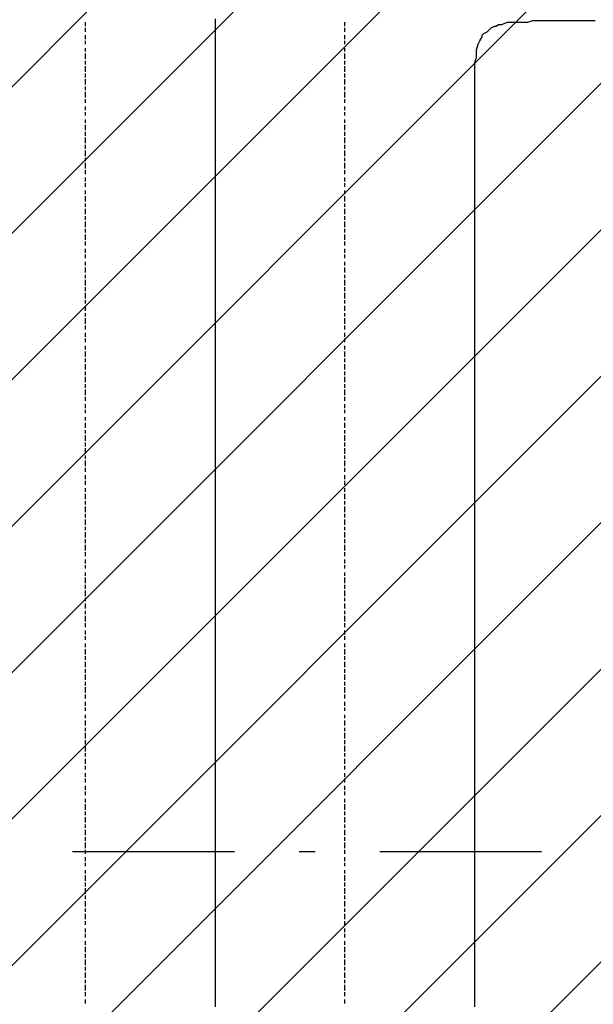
# Model space of a CAD drawing. Extents: x 997 to 109698, y 921 to 94021.
# Tile 211 of 256: x 26691 to 28021, y 18683 to 20965. Entities that reach past the tile are written whole.
import ezdxf

# ---------------------------------------------------------------- set-up
doc = ezdxf.new("R2010")
doc.units = 0
doc.header["$MEASUREMENT"] = 0
doc.layers.add('12', color=7, linetype='CONTINUOUS')
doc.layers.add('28', color=7, linetype='CONTINUOUS')

msp = doc.modelspace()

# ---------------------------------------------------------------- linework, layer by layer
at = {"layer": '12', "color": 5}
for p, q in [((26843.601607, 20949.953237), (26843.601607, 20958.953237)), ((27444.601607, 20949.953237), (27444.601607, 20958.953237)), ((26843.601607, 20936.953237), (26843.601607, 20945.953237)), ((26843.601607, 20919.953237), (26843.601607, 20928.953237)), ((27444.601607, 20936.953237), (27444.601607, 20945.953237)), ((27444.601607, 20919.953237), (27444.601607, 20928.953237)), ((26843.601607, 20907.953237), (26843.601607, 20915.953237)), ((27444.601607, 20907.953237), (27444.601607, 20915.953237)), ((26843.601607, 20890.953237), (26843.601607, 20898.953237)), ((26843.601607, 20873.953237), (26843.601607, 20886.953237)), ((27444.601607, 20890.953237), (27444.601607, 20898.953237)), ((27444.601607, 20873.953237), (27444.601607, 20886.953237)), ((26843.601607, 20860.953237), (26843.601607, 20869.953237)), ((27444.601607, 20860.953237), (27444.601607, 20869.953237)), ((26843.601607, 20843.953237), (26843.601607, 20856.953237)), ((26843.601607, 20830.953237), (26843.601607, 20839.953237)), ((27444.601607, 20843.953237), (27444.601607, 20856.953237)), ((27444.601607, 20830.953237), (27444.601607, 20839.953237)), ((26843.601607, 20814.953237), (26843.601607, 20826.953237)), ((27444.601607, 20814.953237), (27444.601607, 20826.953237)), ((26843.601607, 20801.953237), (26843.601607, 20809.953237)), ((26843.601607, 20784.953237), (26843.601607, 20797.953237)), ((27444.601607, 20801.953237), (27444.601607, 20809.953237)), ((27444.601607, 20784.953237), (27444.601607, 20797.953237)), ((26843.601607, 20771.953237), (26843.601607, 20780.953237)), ((27444.601607, 20771.953237), (27444.601607, 20780.953237)), ((26843.601607, 20754.953237), (26843.601607, 20763.953237)), ((26843.601607, 20742.953237), (26843.601607, 20750.953237)), ((27444.601607, 20754.953237), (27444.601607, 20763.953237)), ((27444.601607, 20742.953237), (27444.601607, 20750.953237)), ((26843.601607, 20725.953237), (26843.601607, 20733.953237)), ((26843.601607, 20708.953237), (26843.601607, 20720.953237)), ((27444.601607, 20725.953237), (27444.601607, 20733.953237)), ((27444.601607, 20708.953237), (27444.601607, 20720.953237)), ((26843.601607, 20695.953237), (26843.601607, 20704.953237)), ((27444.601607, 20695.953237), (27444.601607, 20704.953237)), ((26843.601607, 20678.953237), (26843.601607, 20691.953237)), ((26843.601607, 20665.953237), (26843.601607, 20674.953237)), ((27444.601607, 20678.953237), (27444.601607, 20691.953237)), ((27444.601607, 20665.953237), (27444.601607, 20674.953237)), ((26843.601607, 20648.953237), (26843.601607, 20661.953237)), ((27444.601607, 20648.953237), (27444.601607, 20661.953237)), ((26843.601607, 20636.953237), (26843.601607, 20644.953237)), ((26843.601607, 20619.953237), (26843.601607, 20632.953237)), ((27444.601607, 20636.953237), (27444.601607, 20644.953237)), ((27444.601607, 20619.953237), (27444.601607, 20632.953237)), ((26843.601607, 20606.953237), (26843.601607, 20615.953237)), ((27444.601607, 20606.953237), (27444.601607, 20615.953237)), ((26843.601607, 20589.953237), (26843.601607, 20598.953237)), ((26843.601607, 20577.953237), (26843.601607, 20585.953237)), ((27444.601607, 20589.953237), (27444.601607, 20598.953237)), ((27444.601607, 20577.953237), (27444.601607, 20585.953237)), ((26843.601607, 20560.953237), (26843.601607, 20568.953237)), ((27444.601607, 20560.953237), (27444.601607, 20568.953237)), ((26843.601607, 20543.953237), (26843.601607, 20555.953237)), ((26843.601607, 20530.953237), (26843.601607, 20538.953237)), ((27444.601607, 20543.953237), (27444.601607, 20555.953237)), ((27444.601607, 20530.953237), (27444.601607, 20538.953237)), ((26843.601607, 20513.953237), (26843.601607, 20526.953237)), ((27444.601607, 20513.953237), (27444.601607, 20526.953237)), ((26843.601607, 20500.953237), (26843.601607, 20509.953237)), ((26843.601607, 20483.953237), (26843.601607, 20496.953237)), ((27444.601607, 20500.953237), (27444.601607, 20509.953237)), ((27444.601607, 20483.953237), (27444.601607, 20496.953237)), ((26843.601607, 20471.953237), (26843.601607, 20479.953237)), ((27444.601607, 20471.953237), (27444.601607, 20479.953237)), ((26843.601607, 20454.953237), (26843.601607, 20466.953237)), ((26843.601607, 20441.953237), (26843.601607, 20450.953237)), ((27444.601607, 20454.953237), (27444.601607, 20466.953237)), ((27444.601607, 20441.953237), (27444.601607, 20450.953237)), ((26843.601607, 20424.953237), (26843.601607, 20433.953237)), ((27444.601607, 20424.953237), (27444.601607, 20433.953237)), ((26843.601607, 20411.953237), (26843.601607, 20420.953237)), ((26843.601607, 20394.953237), (26843.601607, 20403.953237)), ((27444.601607, 20411.953237), (27444.601607, 20420.953237)), ((27444.601607, 20394.953237), (27444.601607, 20403.953237)), ((26843.601607, 20378.953237), (26843.601607, 20390.953237)), ((27444.601607, 20378.953237), (27444.601607, 20390.953237)), ((26843.601607, 20365.953237), (26843.601607, 20373.953237)), ((26843.601607, 20348.953237), (26843.601607, 20361.953237)), ((27444.601607, 20365.953237), (27444.601607, 20373.953237)), ((27444.601607, 20348.953237), (27444.601607, 20361.953237)), ((26843.601607, 20335.953237), (26843.601607, 20344.953237)), ((27444.601607, 20335.953237), (27444.601607, 20344.953237)), ((26843.601607, 20318.953237), (26843.601607, 20331.953237)), ((26843.601607, 20306.953237), (26843.601607, 20314.953237)), ((27444.601607, 20318.953237), (27444.601607, 20331.953237)), ((27444.601607, 20306.953237), (27444.601607, 20314.953237)), ((26843.601607, 20289.953237), (26843.601607, 20301.953237)), ((27444.601607, 20289.953237), (27444.601607, 20301.953237)), ((26843.601607, 20276.953237), (26843.601607, 20284.953237)), ((26843.601607, 20259.953237), (26843.601607, 20272.953237)), ((27444.601607, 20276.953237), (27444.601607, 20284.953237)), ((27444.601607, 20259.953237), (27444.601607, 20272.953237)), ((26843.601607, 20246.953237), (26843.601607, 20255.953237)), ((27444.601607, 20246.953237), (27444.601607, 20255.953237)), ((26843.601607, 20229.953237), (26843.601607, 20238.953237)), ((26843.601607, 20217.953237), (26843.601607, 20225.953237)), ((27444.601607, 20229.953237), (27444.601607, 20238.953237)), ((27444.601607, 20217.953237), (27444.601607, 20225.953237)), ((26843.601607, 20200.953237), (26843.601607, 20208.953237)), ((26843.601607, 20183.953237), (26843.601607, 20195.953237)), ((27444.601607, 20200.953237), (27444.601607, 20208.953237)), ((27444.601607, 20183.953237), (27444.601607, 20195.953237)), ((26843.601607, 20170.953237), (26843.601607, 20179.953237)), ((27444.601607, 20170.953237), (27444.601607, 20179.953237)), ((26843.601607, 20153.953237), (26843.601607, 20166.953237)), ((27444.601607, 20153.953237), (27444.601607, 20166.953237)), ((26843.601607, 20140.953237), (26843.601607, 20149.953237)), ((26843.601607, 20124.953237), (26843.601607, 20136.953237)), ((27444.601607, 20140.953237), (27444.601607, 20149.953237)), ((27444.601607, 20124.953237), (27444.601607, 20136.953237)), ((26843.601607, 20111.953237), (26843.601607, 20119.953237)), ((26843.601607, 20094.953237), (26843.601607, 20107.953237)), ((27444.601607, 20111.953237), (27444.601607, 20119.953237)), ((27444.601607, 20094.953237), (27444.601607, 20107.953237)), ((26843.601607, 20081.953237), (26843.601607, 20090.953237)), ((27444.601607, 20081.953237), (27444.601607, 20090.953237)), ((26843.601607, 20064.953237), (26843.601607, 20073.953237)), ((26843.601607, 20052.953237), (26843.601607, 20060.953237)), ((27444.601607, 20064.953237), (27444.601607, 20073.953237)), ((27444.601607, 20052.953237), (27444.601607, 20060.953237)), ((26843.601607, 20035.953237), (26843.601607, 20043.953237)), ((27444.601607, 20035.953237), (27444.601607, 20043.953237)), ((26843.601607, 20018.953237), (26843.601607, 20030.953237)), ((26843.601607, 20005.953237), (26843.601607, 20013.953237)), ((27444.601607, 20018.953237), (27444.601607, 20030.953237)), ((27444.601607, 20005.953237), (27444.601607, 20013.953237)), ((26843.601607, 19988.953237), (26843.601607, 20001.953237)), ((27444.601607, 19988.953237), (27444.601607, 20001.953237)), ((26843.601607, 19975.953237), (26843.601607, 19984.953237)), ((26843.601607, 19958.953237), (26843.601607, 19971.953237)), ((27444.601607, 19975.953237), (27444.601607, 19984.953237)), ((27444.601607, 19958.953237), (27444.601607, 19971.953237)), ((26843.601607, 19946.953237), (26843.601607, 19954.953237)), ((27444.601607, 19946.953237), (27444.601607, 19954.953237)), ((26843.601607, 19929.953237), (26843.601607, 19942.953237)), ((26843.601607, 19916.953237), (26843.601607, 19925.953237)), ((27444.601607, 19929.953237), (27444.601607, 19942.953237)), ((27444.601607, 19916.953237), (27444.601607, 19925.953237)), ((26843.601607, 19899.953237), (26843.601607, 19908.953237)), ((27444.601607, 19899.953237), (27444.601607, 19908.953237)), ((26843.601607, 19886.953237), (26843.601607, 19895.953237)), ((26843.601607, 19870.953237), (26843.601607, 19878.953237)), ((27444.601607, 19886.953237), (27444.601607, 19895.953237)), ((27444.601607, 19870.953237), (27444.601607, 19878.953237)), ((26843.601607, 19853.953237), (26843.601607, 19865.953237)), ((27444.601607, 19853.953237), (27444.601607, 19865.953237)), ((26843.601607, 19840.953237), (26843.601607, 19848.953237)), ((26843.601607, 19823.953237), (26843.601607, 19836.953237)), ((27444.601607, 19840.953237), (27444.601607, 19848.953237)), ((27444.601607, 19823.953237), (27444.601607, 19836.953237)), ((26843.601607, 19810.953237), (26843.601607, 19819.953237)), ((27444.601607, 19810.953237), (27444.601607, 19819.953237)), ((26843.601607, 19793.953237), (26843.601607, 19806.953237)), ((26843.601607, 19781.953237), (26843.601607, 19789.953237)), ((27444.601607, 19793.953237), (27444.601607, 19806.953237)), ((27444.601607, 19781.953237), (27444.601607, 19789.953237)), ((26843.601607, 19764.953237), (26843.601607, 19776.953237)), ((27444.601607, 19764.953237), (27444.601607, 19776.953237)), ((26843.601607, 19751.953237), (26843.601607, 19760.953237)), ((26843.601607, 19734.953237), (26843.601607, 19747.953237)), ((27444.601607, 19751.953237), (27444.601607, 19760.953237)), ((27444.601607, 19734.953237), (27444.601607, 19747.953237)), ((26843.601607, 19721.953237), (26843.601607, 19730.953237)), ((27444.601607, 19721.953237), (27444.601607, 19730.953237)), ((26843.601607, 19704.953237), (26843.601607, 19713.953237)), ((26843.601607, 19692.953237), (26843.601607, 19700.953237)), ((27444.601607, 19704.953237), (27444.601607, 19713.953237)), ((27444.601607, 19692.953237), (27444.601607, 19700.953237)), ((26843.601607, 19675.953237), (26843.601607, 19683.953237)), ((26843.601607, 19658.953237), (26843.601607, 19671.953237)), ((27444.601607, 19675.953237), (27444.601607, 19683.953237)), ((27444.601607, 19658.953237), (27444.601607, 19671.953237)), ((26843.601607, 19645.953237), (26843.601607, 19654.953237)), ((27444.601607, 19645.953237), (27444.601607, 19654.953237)), ((26843.601607, 19628.953237), (26843.601607, 19641.953237)), ((27444.601607, 19628.953237), (27444.601607, 19641.953237)), ((26843.601607, 19616.953237), (26843.601607, 19624.953237)), ((26843.601607, 19599.953237), (26843.601607, 19611.953237)), ((27444.601607, 19616.953237), (27444.601607, 19624.953237)), ((27444.601607, 19599.953237), (27444.601607, 19611.953237)), ((26843.601607, 19586.953237), (26843.601607, 19594.953237)), ((26843.601607, 19569.953237), (26843.601607, 19582.953237)), ((27444.601607, 19586.953237), (27444.601607, 19594.953237)), ((27444.601607, 19569.953237), (27444.601607, 19582.953237)), ((26843.601607, 19556.953237), (26843.601607, 19565.953237)), ((27444.601607, 19556.953237), (27444.601607, 19565.953237)), ((26843.601607, 19539.953237), (26843.601607, 19548.953237)), ((26843.601607, 19527.953237), (26843.601607, 19535.953237)), ((27444.601607, 19539.953237), (27444.601607, 19548.953237)), ((27444.601607, 19527.953237), (27444.601607, 19535.953237)), ((26843.601607, 19510.953237), (26843.601607, 19518.953237)), ((27444.601607, 19510.953237), (27444.601607, 19518.953237)), ((26843.601607, 19493.953237), (26843.601607, 19505.953237)), ((26843.601607, 19480.953237), (26843.601607, 19489.953237)), ((27444.601607, 19493.953237), (27444.601607, 19505.953237)), ((27444.601607, 19480.953237), (27444.601607, 19489.953237)), ((26843.601607, 19463.953237), (26843.601607, 19476.953237)), ((27444.601607, 19463.953237), (27444.601607, 19476.953237)), ((26843.601607, 19450.953237), (26843.601607, 19459.953237)), ((26843.601607, 19434.953237), (26843.601607, 19446.953237)), ((27444.601607, 19450.953237), (27444.601607, 19459.953237)), ((27444.601607, 19434.953237), (27444.601607, 19446.953237)), ((26843.601607, 19421.953237), (26843.601607, 19429.953237)), ((27444.601607, 19421.953237), (27444.601607, 19429.953237)), ((26843.601607, 19404.953237), (26843.601607, 19417.953237)), ((26843.601607, 19391.953237), (26843.601607, 19400.953237)), ((27444.601607, 19404.953237), (27444.601607, 19417.953237)), ((27444.601607, 19391.953237), (27444.601607, 19400.953237)), ((26843.601607, 19374.953237), (26843.601607, 19383.953237)), ((27444.601607, 19374.953237), (27444.601607, 19383.953237)), ((26843.601607, 19362.953237), (26843.601607, 19370.953237)), ((26843.601607, 19345.953237), (26843.601607, 19353.953237)), ((27444.601607, 19362.953237), (27444.601607, 19370.953237)), ((27444.601607, 19345.953237), (27444.601607, 19353.953237)), ((26843.601607, 19328.953237), (26843.601607, 19340.953237)), ((27444.601607, 19328.953237), (27444.601607, 19340.953237)), ((26843.601607, 19315.953237), (26843.601607, 19323.953237)), ((26843.601607, 19298.953237), (26843.601607, 19311.953237)), ((27444.601607, 19315.953237), (27444.601607, 19323.953237)), ((27444.601607, 19298.953237), (27444.601607, 19311.953237)), ((26843.601607, 19285.953237), (26843.601607, 19294.953237)), ((27444.601607, 19285.953237), (27444.601607, 19294.953237)), ((26843.601607, 19268.953237), (26843.601607, 19281.953237)), ((26843.601607, 19256.953237), (26843.601607, 19264.953237)), ((27444.601607, 19268.953237), (27444.601607, 19281.953237)), ((27444.601607, 19256.953237), (27444.601607, 19264.953237)), ((26843.601607, 19239.953237), (26843.601607, 19251.953237)), ((27444.601607, 19239.953237), (27444.601607, 19251.953237)), ((26843.601607, 19226.953237), (26843.601607, 19235.953237)), ((26843.601607, 19209.953237), (26843.601607, 19218.953237)), ((27444.601607, 19226.953237), (27444.601607, 19235.953237)), ((27444.601607, 19209.953237), (27444.601607, 19218.953237)), ((26843.601607, 19196.953237), (26843.601607, 19205.953237)), ((27444.601607, 19196.953237), (27444.601607, 19205.953237)), ((26843.601607, 19179.953237), (26843.601607, 19188.953237)), ((26843.601607, 19167.953237), (26843.601607, 19175.953237)), ((27444.601607, 19179.953237), (27444.601607, 19188.953237)), ((27444.601607, 19167.953237), (27444.601607, 19175.953237)), ((26843.601607, 19150.953237), (26843.601607, 19158.953237)), ((26843.601607, 19133.953237), (26843.601607, 19146.953237)), ((27444.601607, 19150.953237), (27444.601607, 19158.953237)), ((27444.601607, 19133.953237), (27444.601607, 19146.953237)), ((26843.601607, 19120.953237), (26843.601607, 19129.953237)), ((27444.601607, 19120.953237), (27444.601607, 19129.953237)), ((26843.601607, 19103.953237), (26843.601607, 19116.953237)), ((27444.601607, 19103.953237), (27444.601607, 19116.953237)), ((26843.601607, 19091.953237), (26843.601607, 19099.953237)), ((26843.601607, 19074.953237), (26843.601607, 19086.953237)), ((27444.601607, 19091.953237), (27444.601607, 19099.953237)), ((27444.601607, 19074.953237), (27444.601607, 19086.953237)), ((26843.601607, 19061.953237), (26843.601607, 19069.953237)), ((26843.601607, 19044.953237), (26843.601607, 19057.953237)), ((27444.601607, 19061.953237), (27444.601607, 19069.953237)), ((27444.601607, 19044.953237), (27444.601607, 19057.953237)), ((26843.601607, 19031.953237), (26843.601607, 19040.953237)), ((27444.601607, 19031.953237), (27444.601607, 19040.953237)), ((26843.601607, 19014.953237), (26843.601607, 19023.953237)), ((26843.601607, 19002.953237), (26843.601607, 19010.953237)), ((27444.601607, 19014.953237), (27444.601607, 19023.953237)), ((27444.601607, 19002.953237), (27444.601607, 19010.953237)), ((26843.601607, 18985.953237), (26843.601607, 18993.953237)), ((27444.601607, 18985.953237), (27444.601607, 18993.953237)), ((26843.601607, 18968.953237), (26843.601607, 18981.953237)), ((26843.601607, 18955.953237), (26843.601607, 18964.953237)), ((27444.601607, 18968.953237), (27444.601607, 18981.953237)), ((27444.601607, 18955.953237), (27444.601607, 18964.953237)), ((26843.601607, 18938.953237), (26843.601607, 18951.953237)), ((27444.601607, 18938.953237), (27444.601607, 18951.953237)), ((26843.601607, 18926.953237), (26843.601607, 18934.953237)), ((26843.601607, 18909.953237), (26843.601607, 18921.953237)), ((27444.601607, 18926.953237), (27444.601607, 18934.953237)), ((27444.601607, 18909.953237), (27444.601607, 18921.953237)), ((26843.601607, 18896.953237), (26843.601607, 18904.953237)), ((27444.601607, 18896.953237), (27444.601607, 18904.953237)), ((26843.601607, 18879.953237), (26843.601607, 18892.953237)), ((26843.601607, 18866.953237), (26843.601607, 18875.953237)), ((27444.601607, 18879.953237), (27444.601607, 18892.953237)), ((27444.601607, 18866.953237), (27444.601607, 18875.953237)), ((26843.601607, 18849.953237), (26843.601607, 18858.953237)), ((27444.601607, 18849.953237), (27444.601607, 18858.953237)), ((26843.601607, 18837.953237), (26843.601607, 18845.953237)), ((26843.601607, 18820.953237), (26843.601607, 18828.953237)), ((27444.601607, 18837.953237), (27444.601607, 18845.953237)), ((27444.601607, 18820.953237), (27444.601607, 18828.953237)), ((26843.601607, 18803.953237), (26843.601607, 18815.953237)), ((27444.601607, 18803.953237), (27444.601607, 18815.953237)), ((26843.601607, 18790.953237), (26843.601607, 18799.953237)), ((26843.601607, 18773.953237), (26843.601607, 18786.953237)), ((27444.601607, 18790.953237), (27444.601607, 18799.953237)), ((27444.601607, 18773.953237), (27444.601607, 18786.953237)), ((26843.601607, 18760.953237), (26843.601607, 18769.953237)), ((27444.601607, 18760.953237), (27444.601607, 18769.953237)), ((26843.601607, 18743.953237), (26843.601607, 18756.953237)), ((26843.601607, 18731.953237), (26843.601607, 18739.953237)), ((27444.601607, 18743.953237), (27444.601607, 18756.953237)), ((27444.601607, 18731.953237), (27444.601607, 18739.953237)), ((26843.601607, 18714.953237), (26843.601607, 18727.953237)), ((27444.601607, 18714.953237), (27444.601607, 18727.953237)), ((26843.601607, 18701.953237), (26843.601607, 18710.953237)), ((26843.601607, 18684.953237), (26843.601607, 18693.953237)), ((27444.601607, 18701.953237), (27444.601607, 18710.953237)), ((27444.601607, 18684.953237), (27444.601607, 18693.953237))]:
    msp.add_line(p, q, dxfattribs=at)
at = {"layer": '12', "color": 1}
for p, q in [((27144.601607, 20953.953237), (27144.601607, 20966.953237)), ((27144.601607, 20945.953237), (27144.601607, 20953.953237)), ((27783.601607, 20945.953237), (27791.601607, 20949.953237)), ((27800.601607, 20953.953237), (27808.601607, 20953.953237)), ((27808.601607, 20953.953237), (27821.601607, 20958.953237)), ((27821.601607, 20958.953237), (27829.601607, 20958.953237)), ((27829.601607, 20958.953237), (27838.601607, 20958.953237)), ((27838.601607, 20958.953237), (27851.601607, 20958.953237)), ((27851.601607, 20958.953237), (27859.601607, 20958.953237)), ((27859.601607, 20958.953237), (27868.601607, 20958.953237)), ((27868.601607, 20958.953237), (27880.601607, 20962.953237)), ((27880.601607, 20962.953237), (27889.601607, 20962.953237)), ((27889.601607, 20962.953237), (27897.601607, 20962.953237)), ((27897.601607, 20962.953237), (27910.601607, 20962.953237)), ((27910.601607, 20962.953237), (27918.601607, 20962.953237)), ((27918.601607, 20962.953237), (27931.601607, 20962.953237)), ((27931.601607, 20962.953237), (27939.601607, 20962.953237)), ((27939.601607, 20962.953237), (27944.601607, 20962.953237)), ((27944.601607, 20962.953237), (27952.601607, 20962.953237)), ((27952.601607, 20962.953237), (27965.601607, 20962.953237)), ((27965.601607, 20962.953237), (27973.601607, 20962.953237)), ((27973.601607, 20962.953237), (27986.601607, 20962.953237)), ((27986.601607, 20962.953237), (27994.601607, 20962.953237)), ((27994.601607, 20962.953237), (28003.601607, 20962.953237)), ((28003.601607, 20962.953237), (28016.601607, 20962.953237)), ((28016.601607, 20962.953237), (28024.601607, 20962.953237)), ((27144.601607, 20936.953237), (27144.601607, 20945.953237)), ((27144.601607, 20924.953237), (27144.601607, 20936.953237)), ((27766.601607, 20932.953237), (27774.601607, 20936.953237)), ((27144.601607, 20915.953237), (27144.601607, 20924.953237)), ((27144.601607, 20907.953237), (27144.601607, 20915.953237)), ((27144.601607, 20894.953237), (27144.601607, 20907.953237)), ((27749.601607, 20894.953237), (27753.601607, 20907.953237)), ((27753.601607, 20907.953237), (27757.601607, 20915.953237)), ((27757.601607, 20915.953237), (27762.601607, 20924.953237)), ((27144.601607, 20886.953237), (27144.601607, 20894.953237)), ((27144.601607, 20873.953237), (27144.601607, 20886.953237)), ((27749.601607, 20886.953237), (27749.601607, 20894.953237)), ((27749.601607, 20877.953237), (27749.601607, 20886.953237)), ((27144.601607, 20864.953237), (27144.601607, 20873.953237)), ((27144.601607, 20856.953237), (27144.601607, 20864.953237)), ((27745.601607, 20864.953237), (27749.601607, 20877.953237)), ((27745.601607, 20856.953237), (27745.601607, 20864.953237)), ((27144.601607, 20843.953237), (27144.601607, 20856.953237)), ((27144.601607, 20835.953237), (27144.601607, 20843.953237)), ((27144.601607, 20826.953237), (27144.601607, 20835.953237)), ((27745.601607, 20847.953237), (27745.601607, 20856.953237)), ((27745.601607, 20835.953237), (27745.601607, 20847.953237)), ((27745.601607, 20826.953237), (27745.601607, 20835.953237)), ((27144.601607, 20814.953237), (27144.601607, 20826.953237)), ((27144.601607, 20805.953237), (27144.601607, 20814.953237)), ((27745.601607, 20814.953237), (27745.601607, 20826.953237)), ((27745.601607, 20805.953237), (27745.601607, 20814.953237)), ((27144.601607, 20797.953237), (27144.601607, 20805.953237)), ((27144.601607, 20784.953237), (27144.601607, 20797.953237)), ((27745.601607, 20797.953237), (27745.601607, 20805.953237)), ((27745.601607, 20784.953237), (27745.601607, 20797.953237)), ((27144.601607, 20776.953237), (27144.601607, 20784.953237)), ((27144.601607, 20763.953237), (27144.601607, 20776.953237)), ((27745.601607, 20776.953237), (27745.601607, 20784.953237)), ((27745.601607, 20767.953237), (27745.601607, 20776.953237)), ((27745.601607, 20759.953237), (27745.601607, 20767.953237)), ((27144.601607, 20754.953237), (27144.601607, 20763.953237)), ((27144.601607, 20746.953237), (27144.601607, 20754.953237)), ((27144.601607, 20733.953237), (27144.601607, 20746.953237)), ((27745.601607, 20754.953237), (27745.601607, 20759.953237)), ((27745.601607, 20746.953237), (27745.601607, 20754.953237)), ((27745.601607, 20733.953237), (27745.601607, 20746.953237)), ((27144.601607, 20725.953237), (27144.601607, 20733.953237)), ((27144.601607, 20716.953237), (27144.601607, 20725.953237)), ((27745.601607, 20725.953237), (27745.601607, 20733.953237)), ((27745.601607, 20716.953237), (27745.601607, 20725.953237)), ((27144.601607, 20704.953237), (27144.601607, 20716.953237)), ((27144.601607, 20695.953237), (27144.601607, 20704.953237)), ((27745.601607, 20704.953237), (27745.601607, 20716.953237)), ((27745.601607, 20695.953237), (27745.601607, 20704.953237)), ((27144.601607, 20687.953237), (27144.601607, 20695.953237)), ((27144.601607, 20674.953237), (27144.601607, 20687.953237)), ((27144.601607, 20665.953237), (27144.601607, 20674.953237)), ((27745.601607, 20687.953237), (27745.601607, 20695.953237)), ((27745.601607, 20674.953237), (27745.601607, 20687.953237)), ((27745.601607, 20665.953237), (27745.601607, 20674.953237)), ((27144.601607, 20653.953237), (27144.601607, 20665.953237)), ((27144.601607, 20644.953237), (27144.601607, 20653.953237)), ((27745.601607, 20653.953237), (27745.601607, 20665.953237)), ((27745.601607, 20644.953237), (27745.601607, 20653.953237)), ((27144.601607, 20636.953237), (27144.601607, 20644.953237)), ((27144.601607, 20623.953237), (27144.601607, 20636.953237)), ((27745.601607, 20636.953237), (27745.601607, 20644.953237)), ((27745.601607, 20623.953237), (27745.601607, 20636.953237)), ((27144.601607, 20615.953237), (27144.601607, 20623.953237)), ((27144.601607, 20606.953237), (27144.601607, 20615.953237)), ((27144.601607, 20593.953237), (27144.601607, 20606.953237)), ((27745.601607, 20615.953237), (27745.601607, 20623.953237)), ((27745.601607, 20606.953237), (27745.601607, 20615.953237)), ((27745.601607, 20593.953237), (27745.601607, 20606.953237)), ((27144.601607, 20585.953237), (27144.601607, 20593.953237)), ((27144.601607, 20577.953237), (27144.601607, 20585.953237)), ((27745.601607, 20585.953237), (27745.601607, 20593.953237)), ((27745.601607, 20577.953237), (27745.601607, 20585.953237)), ((27144.601607, 20564.953237), (27144.601607, 20577.953237)), ((27144.601607, 20555.953237), (27144.601607, 20564.953237)), ((27745.601607, 20564.953237), (27745.601607, 20577.953237)), ((27745.601607, 20555.953237), (27745.601607, 20564.953237)), ((27144.601607, 20543.953237), (27144.601607, 20555.953237)), ((27144.601607, 20534.953237), (27144.601607, 20543.953237)), ((27745.601607, 20543.953237), (27745.601607, 20555.953237)), ((27745.601607, 20534.953237), (27745.601607, 20543.953237)), ((27144.601607, 20526.953237), (27144.601607, 20534.953237)), ((27144.601607, 20513.953237), (27144.601607, 20526.953237)), ((27745.601607, 20526.953237), (27745.601607, 20534.953237)), ((27745.601607, 20513.953237), (27745.601607, 20526.953237)), ((27144.601607, 20505.953237), (27144.601607, 20513.953237)), ((27144.601607, 20496.953237), (27144.601607, 20505.953237)), ((27144.601607, 20483.953237), (27144.601607, 20496.953237)), ((27745.601607, 20505.953237), (27745.601607, 20513.953237)), ((27745.601607, 20496.953237), (27745.601607, 20505.953237)), ((27745.601607, 20483.953237), (27745.601607, 20496.953237)), ((27144.601607, 20475.953237), (27144.601607, 20483.953237)), ((27144.601607, 20466.953237), (27144.601607, 20475.953237)), ((27745.601607, 20475.953237), (27745.601607, 20483.953237)), ((27745.601607, 20466.953237), (27745.601607, 20475.953237)), ((27144.601607, 20454.953237), (27144.601607, 20466.953237)), ((27144.601607, 20445.953237), (27144.601607, 20454.953237)), ((27745.601607, 20454.953237), (27745.601607, 20466.953237)), ((27745.601607, 20445.953237), (27745.601607, 20454.953237)), ((27144.601607, 20433.953237), (27144.601607, 20445.953237)), ((27144.601607, 20424.953237), (27144.601607, 20433.953237)), ((27144.601607, 20416.953237), (27144.601607, 20424.953237)), ((27745.601607, 20433.953237), (27745.601607, 20445.953237)), ((27745.601607, 20424.953237), (27745.601607, 20433.953237)), ((27745.601607, 20416.953237), (27745.601607, 20424.953237)), ((27144.601607, 20403.953237), (27144.601607, 20416.953237)), ((27144.601607, 20394.953237), (27144.601607, 20403.953237)), ((27745.601607, 20403.953237), (27745.601607, 20416.953237)), ((27745.601607, 20394.953237), (27745.601607, 20403.953237)), ((27144.601607, 20386.953237), (27144.601607, 20394.953237)), ((27144.601607, 20373.953237), (27144.601607, 20386.953237)), ((27745.601607, 20386.953237), (27745.601607, 20394.953237)), ((27745.601607, 20373.953237), (27745.601607, 20386.953237)), ((27144.601607, 20365.953237), (27144.601607, 20373.953237)), ((27144.601607, 20356.953237), (27144.601607, 20365.953237)), ((27144.601607, 20344.953237), (27144.601607, 20356.953237)), ((27745.601607, 20365.953237), (27745.601607, 20373.953237)), ((27745.601607, 20356.953237), (27745.601607, 20365.953237)), ((27745.601607, 20344.953237), (27745.601607, 20356.953237)), ((27144.601607, 20335.953237), (27144.601607, 20344.953237)), ((27144.601607, 20327.953237), (27144.601607, 20335.953237)), ((27745.601607, 20335.953237), (27745.601607, 20344.953237)), ((27745.601607, 20327.953237), (27745.601607, 20335.953237)), ((27144.601607, 20314.953237), (27144.601607, 20327.953237)), ((27144.601607, 20306.953237), (27144.601607, 20314.953237)), ((27745.601607, 20314.953237), (27745.601607, 20327.953237)), ((27745.601607, 20306.953237), (27745.601607, 20314.953237)), ((27144.601607, 20293.953237), (27144.601607, 20306.953237)), ((27144.601607, 20284.953237), (27144.601607, 20293.953237)), ((27745.601607, 20293.953237), (27745.601607, 20306.953237)), ((27745.601607, 20284.953237), (27745.601607, 20293.953237)), ((27144.601607, 20276.953237), (27144.601607, 20284.953237)), ((27144.601607, 20263.953237), (27144.601607, 20276.953237)), ((27745.601607, 20276.953237), (27745.601607, 20284.953237)), ((27745.601607, 20263.953237), (27745.601607, 20276.953237)), ((27144.601607, 20255.953237), (27144.601607, 20263.953237)), ((27144.601607, 20246.953237), (27144.601607, 20255.953237)), ((27144.601607, 20234.953237), (27144.601607, 20246.953237)), ((27745.601607, 20255.953237), (27745.601607, 20263.953237)), ((27745.601607, 20246.953237), (27745.601607, 20255.953237)), ((27745.601607, 20234.953237), (27745.601607, 20246.953237)), ((27144.601607, 20225.953237), (27144.601607, 20234.953237)), ((27144.601607, 20217.953237), (27144.601607, 20225.953237)), ((27745.601607, 20225.953237), (27745.601607, 20234.953237)), ((27745.601607, 20217.953237), (27745.601607, 20225.953237)), ((27144.601607, 20204.953237), (27144.601607, 20217.953237)), ((27144.601607, 20195.953237), (27144.601607, 20204.953237)), ((27144.601607, 20183.953237), (27144.601607, 20195.953237)), ((27745.601607, 20204.953237), (27745.601607, 20217.953237)), ((27745.601607, 20195.953237), (27745.601607, 20204.953237)), ((27745.601607, 20183.953237), (27745.601607, 20195.953237)), ((27144.601607, 20174.953237), (27144.601607, 20183.953237)), ((27144.601607, 20166.953237), (27144.601607, 20174.953237)), ((27745.601607, 20174.953237), (27745.601607, 20183.953237)), ((27745.601607, 20166.953237), (27745.601607, 20174.953237)), ((27144.601607, 20153.953237), (27144.601607, 20166.953237)), ((27144.601607, 20145.953237), (27144.601607, 20153.953237)), ((27745.601607, 20153.953237), (27745.601607, 20166.953237)), ((27745.601607, 20145.953237), (27745.601607, 20153.953237)), ((27144.601607, 20136.953237), (27144.601607, 20145.953237)), ((27144.601607, 20124.953237), (27144.601607, 20136.953237)), ((27745.601607, 20136.953237), (27745.601607, 20145.953237)), ((27745.601607, 20124.953237), (27745.601607, 20136.953237)), ((27144.601607, 20115.953237), (27144.601607, 20124.953237)), ((27144.601607, 20107.953237), (27144.601607, 20115.953237)), ((27144.601607, 20094.953237), (27144.601607, 20107.953237)), ((27745.601607, 20115.953237), (27745.601607, 20124.953237)), ((27745.601607, 20107.953237), (27745.601607, 20115.953237)), ((27745.601607, 20094.953237), (27745.601607, 20107.953237)), ((27144.601607, 20085.953237), (27144.601607, 20094.953237)), ((27144.601607, 20073.953237), (27144.601607, 20085.953237)), ((27745.601607, 20085.953237), (27745.601607, 20094.953237)), ((27745.601607, 20073.953237), (27745.601607, 20085.953237)), ((27144.601607, 20064.953237), (27144.601607, 20073.953237)), ((27144.601607, 20056.953237), (27144.601607, 20064.953237)), ((27745.601607, 20064.953237), (27745.601607, 20073.953237)), ((27745.601607, 20056.953237), (27745.601607, 20064.953237)), ((27144.601607, 20043.953237), (27144.601607, 20056.953237)), ((27144.601607, 20035.953237), (27144.601607, 20043.953237)), ((27745.601607, 20043.953237), (27745.601607, 20056.953237)), ((27745.601607, 20035.953237), (27745.601607, 20043.953237)), ((27144.601607, 20026.953237), (27144.601607, 20035.953237)), ((27144.601607, 20013.953237), (27144.601607, 20026.953237)), ((27144.601607, 20005.953237), (27144.601607, 20013.953237)), ((27745.601607, 20026.953237), (27745.601607, 20035.953237)), ((27745.601607, 20013.953237), (27745.601607, 20026.953237)), ((27745.601607, 20005.953237), (27745.601607, 20013.953237)), ((27144.601607, 19997.953237), (27144.601607, 20005.953237)), ((27144.601607, 19984.953237), (27144.601607, 19997.953237)), ((27745.601607, 19997.953237), (27745.601607, 20005.953237)), ((27745.601607, 19984.953237), (27745.601607, 19997.953237)), ((27144.601607, 19975.953237), (27144.601607, 19984.953237)), ((27144.601607, 19963.953237), (27144.601607, 19975.953237)), ((27745.601607, 19975.953237), (27745.601607, 19984.953237)), ((27745.601607, 19963.953237), (27745.601607, 19975.953237)), ((27144.601607, 19954.953237), (27144.601607, 19963.953237)), ((27144.601607, 19946.953237), (27144.601607, 19954.953237)), ((27144.601607, 19933.953237), (27144.601607, 19946.953237)), ((27745.601607, 19954.953237), (27745.601607, 19963.953237)), ((27745.601607, 19946.953237), (27745.601607, 19954.953237)), ((27745.601607, 19933.953237), (27745.601607, 19946.953237)), ((27144.601607, 19925.953237), (27144.601607, 19933.953237)), ((27144.601607, 19916.953237), (27144.601607, 19925.953237)), ((27745.601607, 19925.953237), (27745.601607, 19933.953237)), ((27745.601607, 19916.953237), (27745.601607, 19925.953237)), ((27144.601607, 19903.953237), (27144.601607, 19916.953237)), ((27144.601607, 19895.953237), (27144.601607, 19903.953237)), ((27745.601607, 19903.953237), (27745.601607, 19916.953237)), ((27745.601607, 19895.953237), (27745.601607, 19903.953237)), ((27144.601607, 19886.953237), (27144.601607, 19895.953237)), ((27144.601607, 19874.953237), (27144.601607, 19886.953237)), ((27745.601607, 19886.953237), (27745.601607, 19895.953237)), ((27745.601607, 19874.953237), (27745.601607, 19886.953237)), ((27144.601607, 19865.953237), (27144.601607, 19874.953237)), ((27144.601607, 19853.953237), (27144.601607, 19865.953237)), ((27144.601607, 19844.953237), (27144.601607, 19853.953237)), ((27745.601607, 19865.953237), (27745.601607, 19874.953237)), ((27745.601607, 19853.953237), (27745.601607, 19865.953237)), ((27745.601607, 19844.953237), (27745.601607, 19853.953237)), ((27144.601607, 19836.953237), (27144.601607, 19844.953237)), ((27144.601607, 19823.953237), (27144.601607, 19836.953237)), ((27745.601607, 19836.953237), (27745.601607, 19844.953237)), ((27745.601607, 19823.953237), (27745.601607, 19836.953237)), ((27144.601607, 19814.953237), (27144.601607, 19823.953237)), ((27144.601607, 19806.953237), (27144.601607, 19814.953237)), ((27745.601607, 19814.953237), (27745.601607, 19823.953237)), ((27745.601607, 19806.953237), (27745.601607, 19814.953237)), ((27144.601607, 19793.953237), (27144.601607, 19806.953237)), ((27144.601607, 19785.953237), (27144.601607, 19793.953237)), ((27144.601607, 19776.953237), (27144.601607, 19785.953237)), ((27745.601607, 19793.953237), (27745.601607, 19806.953237)), ((27745.601607, 19785.953237), (27745.601607, 19793.953237)), ((27745.601607, 19776.953237), (27745.601607, 19785.953237)), ((27144.601607, 19764.953237), (27144.601607, 19776.953237)), ((27144.601607, 19755.953237), (27144.601607, 19764.953237)), ((27745.601607, 19764.953237), (27745.601607, 19776.953237)), ((27745.601607, 19755.953237), (27745.601607, 19764.953237)), ((27144.601607, 19747.953237), (27144.601607, 19755.953237)), ((27144.601607, 19734.953237), (27144.601607, 19747.953237)), ((27745.601607, 19747.953237), (27745.601607, 19755.953237)), ((27745.601607, 19734.953237), (27745.601607, 19747.953237)), ((27144.601607, 19726.953237), (27144.601607, 19734.953237)), ((27144.601607, 19713.953237), (27144.601607, 19726.953237)), ((27745.601607, 19726.953237), (27745.601607, 19734.953237)), ((27745.601607, 19713.953237), (27745.601607, 19726.953237)), ((27144.601607, 19704.953237), (27144.601607, 19713.953237)), ((27144.601607, 19696.953237), (27144.601607, 19704.953237)), ((27144.601607, 19683.953237), (27144.601607, 19696.953237)), ((27745.601607, 19704.953237), (27745.601607, 19713.953237)), ((27745.601607, 19696.953237), (27745.601607, 19704.953237)), ((27745.601607, 19683.953237), (27745.601607, 19696.953237)), ((27144.601607, 19675.953237), (27144.601607, 19683.953237)), ((27144.601607, 19666.953237), (27144.601607, 19675.953237)), ((27745.601607, 19675.953237), (27745.601607, 19683.953237)), ((27745.601607, 19666.953237), (27745.601607, 19675.953237)), ((27144.601607, 19654.953237), (27144.601607, 19666.953237)), ((27144.601607, 19645.953237), (27144.601607, 19654.953237)), ((27745.601607, 19654.953237), (27745.601607, 19666.953237)), ((27745.601607, 19645.953237), (27745.601607, 19654.953237)), ((27144.601607, 19637.953237), (27144.601607, 19645.953237)), ((27144.601607, 19624.953237), (27144.601607, 19637.953237)), ((27745.601607, 19637.953237), (27745.601607, 19645.953237)), ((27745.601607, 19624.953237), (27745.601607, 19637.953237)), ((27144.601607, 19616.953237), (27144.601607, 19624.953237)), ((27144.601607, 19603.953237), (27144.601607, 19616.953237)), ((27144.601607, 19594.953237), (27144.601607, 19603.953237)), ((27745.601607, 19616.953237), (27745.601607, 19624.953237)), ((27745.601607, 19603.953237), (27745.601607, 19616.953237)), ((27745.601607, 19594.953237), (27745.601607, 19603.953237)), ((27144.601607, 19586.953237), (27144.601607, 19594.953237)), ((27144.601607, 19573.953237), (27144.601607, 19586.953237)), ((27745.601607, 19586.953237), (27745.601607, 19594.953237)), ((27745.601607, 19573.953237), (27745.601607, 19586.953237)), ((27144.601607, 19565.953237), (27144.601607, 19573.953237)), ((27144.601607, 19556.953237), (27144.601607, 19565.953237)), ((27144.601607, 19544.953237), (27144.601607, 19556.953237)), ((27745.601607, 19565.953237), (27745.601607, 19573.953237)), ((27745.601607, 19556.953237), (27745.601607, 19565.953237)), ((27745.601607, 19544.953237), (27745.601607, 19556.953237)), ((27144.601607, 19535.953237), (27144.601607, 19544.953237)), ((27144.601607, 19527.953237), (27144.601607, 19535.953237)), ((27745.601607, 19535.953237), (27745.601607, 19544.953237)), ((27745.601607, 19527.953237), (27745.601607, 19535.953237)), ((27144.601607, 19514.953237), (27144.601607, 19527.953237)), ((27144.601607, 19505.953237), (27144.601607, 19514.953237)), ((27745.601607, 19514.953237), (27745.601607, 19527.953237)), ((27745.601607, 19505.953237), (27745.601607, 19514.953237)), ((27144.601607, 19493.953237), (27144.601607, 19505.953237)), ((27144.601607, 19484.953237), (27144.601607, 19493.953237)), ((27745.601607, 19493.953237), (27745.601607, 19505.953237)), ((27745.601607, 19484.953237), (27745.601607, 19493.953237)), ((27144.601607, 19476.953237), (27144.601607, 19484.953237)), ((27144.601607, 19463.953237), (27144.601607, 19476.953237)), ((27745.601607, 19476.953237), (27745.601607, 19484.953237)), ((27745.601607, 19463.953237), (27745.601607, 19476.953237)), ((27144.601607, 19455.953237), (27144.601607, 19463.953237)), ((27144.601607, 19446.953237), (27144.601607, 19455.953237)), ((27144.601607, 19434.953237), (27144.601607, 19446.953237)), ((27745.601607, 19455.953237), (27745.601607, 19463.953237)), ((27745.601607, 19446.953237), (27745.601607, 19455.953237)), ((27745.601607, 19434.953237), (27745.601607, 19446.953237)), ((27144.601607, 19425.953237), (27144.601607, 19434.953237)), ((27144.601607, 19417.953237), (27144.601607, 19425.953237)), ((27745.601607, 19425.953237), (27745.601607, 19434.953237)), ((27745.601607, 19417.953237), (27745.601607, 19425.953237)), ((27144.601607, 19404.953237), (27144.601607, 19417.953237)), ((27144.601607, 19395.953237), (27144.601607, 19404.953237)), ((27745.601607, 19404.953237), (27745.601607, 19417.953237)), ((27745.601607, 19395.953237), (27745.601607, 19404.953237)), ((27144.601607, 19383.953237), (27144.601607, 19395.953237)), ((27144.601607, 19374.953237), (27144.601607, 19383.953237)), ((27144.601607, 19366.953237), (27144.601607, 19374.953237)), ((27745.601607, 19383.953237), (27745.601607, 19395.953237)), ((27745.601607, 19374.953237), (27745.601607, 19383.953237)), ((27745.601607, 19366.953237), (27745.601607, 19374.953237)), ((27144.601607, 19353.953237), (27144.601607, 19366.953237)), ((27144.601607, 19345.953237), (27144.601607, 19353.953237)), ((27745.601607, 19353.953237), (27745.601607, 19366.953237)), ((27745.601607, 19345.953237), (27745.601607, 19353.953237)), ((27144.601607, 19336.953237), (27144.601607, 19345.953237)), ((27144.601607, 19323.953237), (27144.601607, 19336.953237)), ((27745.601607, 19336.953237), (27745.601607, 19345.953237)), ((27745.601607, 19323.953237), (27745.601607, 19336.953237)), ((27144.601607, 19315.953237), (27144.601607, 19323.953237)), ((27144.601607, 19307.953237), (27144.601607, 19315.953237)), ((27144.601607, 19294.953237), (27144.601607, 19307.953237)), ((27745.601607, 19315.953237), (27745.601607, 19323.953237)), ((27745.601607, 19307.953237), (27745.601607, 19315.953237)), ((27745.601607, 19294.953237), (27745.601607, 19307.953237)), ((27144.601607, 19285.953237), (27144.601607, 19294.953237)), ((27144.601607, 19273.953237), (27144.601607, 19285.953237)), ((27745.601607, 19285.953237), (27745.601607, 19294.953237)), ((27745.601607, 19273.953237), (27745.601607, 19285.953237)), ((27144.601607, 19264.953237), (27144.601607, 19273.953237)), ((27144.601607, 19256.953237), (27144.601607, 19264.953237)), ((27745.601607, 19264.953237), (27745.601607, 19273.953237)), ((27745.601607, 19256.953237), (27745.601607, 19264.953237)), ((27144.601607, 19243.953237), (27144.601607, 19256.953237)), ((27144.601607, 19235.953237), (27144.601607, 19243.953237)), ((27745.601607, 19243.953237), (27745.601607, 19256.953237)), ((27745.601607, 19235.953237), (27745.601607, 19243.953237)), ((27144.601607, 19226.953237), (27144.601607, 19235.953237)), ((27144.601607, 19213.953237), (27144.601607, 19226.953237)), ((27745.601607, 19226.953237), (27745.601607, 19235.953237)), ((27745.601607, 19213.953237), (27745.601607, 19226.953237)), ((27144.601607, 19205.953237), (27144.601607, 19213.953237)), ((27144.601607, 19196.953237), (27144.601607, 19205.953237)), ((27144.601607, 19184.953237), (27144.601607, 19196.953237)), ((27745.601607, 19205.953237), (27745.601607, 19213.953237)), ((27745.601607, 19196.953237), (27745.601607, 19205.953237)), ((27745.601607, 19184.953237), (27745.601607, 19196.953237)), ((27144.601607, 19175.953237), (27144.601607, 19184.953237)), ((27144.601607, 19167.953237), (27144.601607, 19175.953237)), ((27745.601607, 19175.953237), (27745.601607, 19184.953237)), ((27745.601607, 19167.953237), (27745.601607, 19175.953237)), ((27144.601607, 19154.953237), (27144.601607, 19167.953237)), ((27144.601607, 19146.953237), (27144.601607, 19154.953237)), ((27144.601607, 19133.953237), (27144.601607, 19146.953237)), ((27745.601607, 19154.953237), (27745.601607, 19167.953237)), ((27745.601607, 19146.953237), (27745.601607, 19154.953237)), ((27745.601607, 19133.953237), (27745.601607, 19146.953237)), ((27144.601607, 19125.953237), (27144.601607, 19133.953237)), ((27144.601607, 19116.953237), (27144.601607, 19125.953237)), ((27745.601607, 19125.953237), (27745.601607, 19133.953237)), ((27745.601607, 19116.953237), (27745.601607, 19125.953237)), ((27144.601607, 19103.953237), (27144.601607, 19116.953237)), ((27144.601607, 19095.953237), (27144.601607, 19103.953237)), ((27745.601607, 19103.953237), (27745.601607, 19116.953237)), ((27745.601607, 19095.953237), (27745.601607, 19103.953237)), ((27144.601607, 19086.953237), (27144.601607, 19095.953237)), ((27144.601607, 19074.953237), (27144.601607, 19086.953237)), ((27745.601607, 19086.953237), (27745.601607, 19095.953237)), ((27745.601607, 19074.953237), (27745.601607, 19086.953237)), ((27144.601607, 19065.953237), (27144.601607, 19074.953237)), ((27144.601607, 19057.953237), (27144.601607, 19065.953237)), ((27144.601607, 19044.953237), (27144.601607, 19057.953237)), ((27745.601607, 19065.953237), (27745.601607, 19074.953237)), ((27745.601607, 19057.953237), (27745.601607, 19065.953237)), ((27745.601607, 19044.953237), (27745.601607, 19057.953237)), ((27144.601607, 19036.953237), (27144.601607, 19044.953237)), ((27144.601607, 19023.953237), (27144.601607, 19036.953237)), ((27745.601607, 19036.953237), (27745.601607, 19044.953237)), ((27745.601607, 19023.953237), (27745.601607, 19036.953237)), ((27144.601607, 19014.953237), (27144.601607, 19023.953237)), ((27144.601607, 19006.953237), (27144.601607, 19014.953237)), ((27745.601607, 19014.953237), (27745.601607, 19023.953237)), ((27745.601607, 19006.953237), (27745.601607, 19014.953237)), ((27144.601607, 18993.953237), (27144.601607, 19006.953237)), ((27144.601607, 18985.953237), (27144.601607, 18993.953237)), ((27745.601607, 18993.953237), (27745.601607, 19006.953237)), ((27745.601607, 18985.953237), (27745.601607, 18993.953237)), ((27144.601607, 18976.953237), (27144.601607, 18985.953237)), ((27144.601607, 18964.953237), (27144.601607, 18976.953237)), ((27144.601607, 18955.953237), (27144.601607, 18964.953237)), ((27745.601607, 18976.953237), (27745.601607, 18985.953237)), ((27745.601607, 18964.953237), (27745.601607, 18976.953237)), ((27745.601607, 18955.953237), (27745.601607, 18964.953237)), ((27144.601607, 18947.953237), (27144.601607, 18955.953237)), ((27144.601607, 18934.953237), (27144.601607, 18947.953237)), ((27745.601607, 18947.953237), (27745.601607, 18955.953237)), ((27745.601607, 18934.953237), (27745.601607, 18947.953237)), ((27144.601607, 18926.953237), (27144.601607, 18934.953237)), ((27144.601607, 18913.953237), (27144.601607, 18926.953237)), ((27745.601607, 18926.953237), (27745.601607, 18934.953237)), ((27745.601607, 18913.953237), (27745.601607, 18926.953237)), ((27144.601607, 18904.953237), (27144.601607, 18913.953237)), ((27144.601607, 18896.953237), (27144.601607, 18904.953237)), ((27144.601607, 18883.953237), (27144.601607, 18896.953237)), ((27745.601607, 18904.953237), (27745.601607, 18913.953237)), ((27745.601607, 18896.953237), (27745.601607, 18904.953237)), ((27745.601607, 18883.953237), (27745.601607, 18896.953237)), ((27144.601607, 18875.953237), (27144.601607, 18883.953237)), ((27144.601607, 18866.953237), (27144.601607, 18875.953237)), ((27745.601607, 18875.953237), (27745.601607, 18883.953237)), ((27745.601607, 18866.953237), (27745.601607, 18875.953237)), ((27144.601607, 18854.953237), (27144.601607, 18866.953237)), ((27144.601607, 18845.953237), (27144.601607, 18854.953237)), ((27745.601607, 18854.953237), (27745.601607, 18866.953237)), ((27745.601607, 18845.953237), (27745.601607, 18854.953237)), ((27144.601607, 18837.953237), (27144.601607, 18845.953237)), ((27144.601607, 18824.953237), (27144.601607, 18837.953237)), ((27745.601607, 18837.953237), (27745.601607, 18845.953237)), ((27745.601607, 18824.953237), (27745.601607, 18837.953237)), ((27144.601607, 18815.953237), (27144.601607, 18824.953237)), ((27144.601607, 18803.953237), (27144.601607, 18815.953237)), ((27144.601607, 18794.953237), (27144.601607, 18803.953237)), ((27745.601607, 18815.953237), (27745.601607, 18824.953237)), ((27745.601607, 18803.953237), (27745.601607, 18815.953237)), ((27745.601607, 18794.953237), (27745.601607, 18803.953237)), ((27144.601607, 18786.953237), (27144.601607, 18794.953237)), ((27144.601607, 18773.953237), (27144.601607, 18786.953237)), ((27745.601607, 18786.953237), (27745.601607, 18794.953237)), ((27745.601607, 18773.953237), (27745.601607, 18786.953237)), ((27144.601607, 18765.953237), (27144.601607, 18773.953237)), ((27144.601607, 18756.953237), (27144.601607, 18765.953237)), ((27745.601607, 18765.953237), (27745.601607, 18773.953237)), ((27745.601607, 18756.953237), (27745.601607, 18765.953237)), ((27144.601607, 18743.953237), (27144.601607, 18756.953237)), ((27144.601607, 18735.953237), (27144.601607, 18743.953237)), ((27144.601607, 18727.953237), (27144.601607, 18735.953237)), ((27745.601607, 18743.953237), (27745.601607, 18756.953237)), ((27745.601607, 18735.953237), (27745.601607, 18743.953237)), ((27745.601607, 18727.953237), (27745.601607, 18735.953237)), ((27144.601607, 18714.953237), (27144.601607, 18727.953237)), ((27144.601607, 18705.953237), (27144.601607, 18714.953237)), ((27745.601607, 18714.953237), (27745.601607, 18727.953237)), ((27745.601607, 18705.953237), (27745.601607, 18714.953237)), ((27144.601607, 18693.953237), (27144.601607, 18705.953237)), ((27144.601607, 18684.953237), (27144.601607, 18693.953237)), ((27745.601607, 18693.953237), (27745.601607, 18705.953237)), ((27745.601607, 18684.953237), (27745.601607, 18693.953237)), ((27144.601607, 18676.953237), (27144.601607, 18684.953237)), ((27745.601607, 18676.953237), (27745.601607, 18684.953237))]:
    msp.add_line(p, q, dxfattribs=at)
for points in [[(27791.601607, 20949.953237), (27795.601607, 20949.953237), (27800.601607, 20953.953237)], [(27762.601607, 20924.953237), (27762.601607, 20928.953237), (27766.601607, 20932.953237)], [(27774.601607, 20936.953237), (27779.601607, 20941.953237), (27783.601607, 20945.953237)]]:
    msp.add_lwpolyline(points, dxfattribs=at)
at = {"layer": '28', "color": 2}
for p, q in [((22097.636205, 16234.44238), (29497.636205, 23634.44238)), ((22097.636205, 15895.031125), (29497.636205, 23295.031125)), ((22097.636205, 15555.61987), (29497.636205, 22955.61987)), ((22097.636205, 15216.208615), (29497.636205, 22616.208615)), ((22097.636205, 14876.79736), (29497.636205, 22276.79736)), ((22097.636205, 14537.386105), (29497.636205, 21937.386105)), ((22097.636205, 14197.97485), (29497.636205, 21597.97485)), ((22097.636205, 13858.563595), (29497.636205, 21258.563595)), ((22097.636205, 13519.15234), (29497.636205, 20919.15234)), ((22097.636205, 13179.741085), (29497.636205, 20579.741085)), ((22097.636205, 12840.32983), (29497.636205, 20240.32983))]:
    msp.add_line(p, q, dxfattribs=at)
at = {"layer": '28', "color": 4}
for p, q in [((26813.351607, 19036.953237), (27188.351607, 19036.953237)), ((27525.851607, 19036.953237), (27900.851607, 19036.953237))]:
    msp.add_line(p, q, dxfattribs=at)
at = {"layer": '28', "color": 4, "linetype": 'Continuous'}
msp.add_line((27338.351607, 19036.953237), (27375.851607, 19036.953237), dxfattribs=at)

doc.saveas('drawing.dxf')
